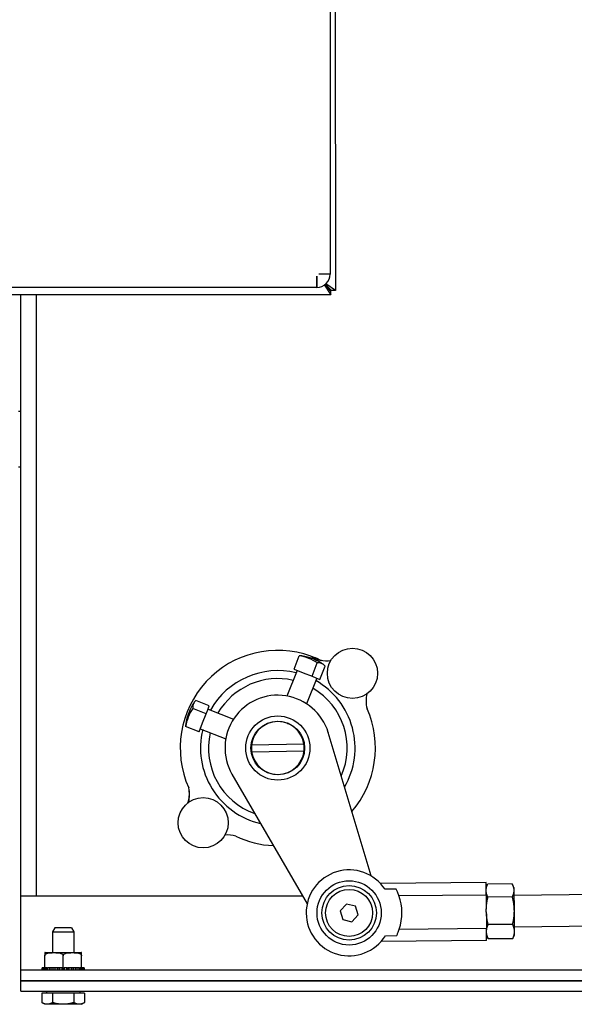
# Model space of a CAD drawing. Header units: inches. Extents: x 24 to 1128, y -94 to 748.
# Tile 27 of 256: x 313.94 to 320.5, y 171.96 to 183.6. Entities that reach past the tile are written whole.
import ezdxf

# ---------------------------------------------------------------- set-up
doc = ezdxf.new("R2010")
doc.units = ezdxf.units.IN
doc.header["$LTSCALE"] = 32
doc.header["$MEASUREMENT"] = 0
doc.layers.add('Visible (ANSI)', color=7, linetype='Continuous', lineweight=30)

msp = doc.modelspace()

# ---------------------------------------------------------------- linework, layer by layer
at = {"layer": 'Visible (ANSI)'}
for p, q in [((317.67029, 196.29501), (317.67416, 180.40115)), ((317.60907, 193.09267), (317.61138, 183.60346)), ((317.61115, 183.58306), (317.61138, 182.61306)), ((317.61163, 182.59267), (317.61211, 180.59316)), ((317.45502, 180.57102), (317.45512, 180.57102)), ((317.45502, 180.57102), (317.45505, 180.43602)), ((317.45512, 180.55995), (317.45502, 180.56005)), ((317.45515, 180.43602), (317.45512, 180.57102)), ((317.61211, 180.59316), (317.47711, 180.59313)), ((317.47711, 180.59303), (317.47711, 180.59313)), ((317.61211, 180.59306), (317.47711, 180.59303)), ((317.45505, 180.43602), (297.93225, 180.43127)), ((317.54346, 180.46324), (317.6211, 180.34806)), ((317.54838, 180.46673), (317.62109, 180.39406)), ((317.62816, 180.40114), (317.55629, 180.47297)), ((317.67416, 180.40115), (317.56115, 180.47725)), ((317.57715, 180.44505), (317.62816, 180.40114)), ((317.62109, 180.39406), (317.57715, 180.44505)), ((317.6211, 180.34806), (298.95017, 180.34352)), ((313.95094, 173.23787), (313.95094, 180.34717)), ((314.13024, 180.34721), (314.13024, 173.23787)), ((314.13024, 180.34721), (314.13024, 173.23787)), ((317.6211, 180.34806), (317.62109, 180.39406)), ((317.67416, 180.40115), (317.62816, 180.40114)), ((313.92063, 178.97313), (313.95094, 178.97313)), ((313.92063, 178.31287), (313.95094, 178.31287)), ((317.18444, 175.92057), (317.24707, 176.0789)), ((317.39776, 175.83618), (317.46039, 175.99451)), ((317.22106, 175.90609), (317.10127, 175.60329)), ((317.18444, 175.92057), (317.2911, 175.87838)), ((317.2911, 175.87838), (317.39776, 175.83618)), ((317.49015, 175.79963), (317.55279, 175.95796)), ((317.45353, 175.81412), (317.33374, 175.51133)), ((317.39776, 175.83618), (317.44395, 175.81791)), ((317.44395, 175.81791), (317.49015, 175.79963)), ((316.18048, 175.48579), (316.02216, 175.54842)), ((316.14393, 175.39339), (315.98561, 175.45603)), ((316.14393, 175.39339), (316.16221, 175.43959)), ((316.16221, 175.43959), (316.18048, 175.48579)), ((316.16599, 175.44916), (316.46879, 175.32938)), ((316.10174, 175.28673), (316.14393, 175.39339)), ((316.05954, 175.18007), (315.90122, 175.24271)), ((316.05954, 175.18007), (316.10174, 175.28673)), ((316.07403, 175.21669), (316.37682, 175.09691)), ((317.10733, 175.27895), (317.10482, 175.28474)), ((317.10733, 175.27895), (317.10743, 175.27891)), ((317.10743, 175.27891), (317.11323, 175.28142)), ((316.70117, 175.10297), (316.69537, 175.10046)), ((316.70121, 175.10306), (316.69869, 175.10886)), ((316.70117, 175.10297), (316.70121, 175.10306)), ((318.09752, 173.47442), (317.58981, 175.17099)), ((317.30156, 175.03234), (316.68156, 175.02152)), ((316.68292, 174.94341), (317.30292, 174.95423)), ((316.44986, 174.67731), (317.33993, 173.14633)), ((319.45824, 173.39703), (318.2087, 173.3846)), ((318.3955, 173.31808), (318.26194, 173.31675)), ((319.45968, 173.25215), (319.45824, 173.39703)), ((319.45885, 173.33553), (319.47651, 173.37441)), ((319.7661, 173.38202), (319.47872, 173.37916)), ((319.78683, 173.3388), (319.7684, 173.37731)), ((319.78683, 173.3388), (319.78717, 173.30478)), ((313.95094, 173.23787), (317.2867, 173.23787)), ((313.95094, 172.36287), (313.95094, 173.23787)), ((318.4276, 173.24189), (319.45968, 173.25215)), ((319.45968, 173.25215), (319.46136, 173.08307)), ((319.76764, 173.22712), (319.48026, 173.22427)), ((319.78717, 173.30478), (319.78956, 173.06487)), ((321.13257, 173.25818), (319.78777, 173.2448)), ((317.80475, 173.14191), (317.73065, 173.0622)), ((317.91083, 173.1176), (317.80475, 173.14191)), ((317.94281, 173.01357), (317.91083, 173.1176)), ((319.46157, 173.06161), (319.46136, 173.08307)), ((317.73065, 173.0622), (317.76264, 172.95817)), ((317.86872, 172.93386), (317.94281, 173.01357)), ((319.46194, 173.02503), (319.46157, 173.06161)), ((319.46194, 173.02503), (319.46362, 172.85594)), ((319.78956, 173.06487), (319.79202, 172.8174)), ((314.35261, 172.86261), (314.32554, 172.81261)), ((314.54848, 172.86261), (314.35261, 172.86261)), ((314.54848, 172.86261), (314.57554, 172.81261)), ((317.76264, 172.95817), (317.86872, 172.93386)), ((318.43154, 172.84568), (319.46362, 172.85594)), ((319.46506, 172.71106), (319.46362, 172.85594)), ((319.77087, 172.90221), (319.4835, 172.89935)), ((321.1363, 172.8832), (319.7915, 172.86982)), ((314.32554, 172.81261), (314.32554, 172.56787)), ((314.32554, 172.81261), (314.57554, 172.81261)), ((314.57554, 172.81261), (314.57554, 172.56787)), ((318.26741, 172.76753), (318.40097, 172.76886)), ((319.46445, 172.77256), (319.48288, 172.73404)), ((319.77256, 172.73219), (319.48519, 172.72933)), ((319.79243, 172.77582), (319.77477, 172.73695)), ((319.79202, 172.8174), (319.79243, 172.77582)), ((319.46506, 172.71106), (318.21552, 172.69864)), ((314.23219, 172.5674), (314.23219, 172.52787)), ((314.23219, 172.38787), (314.23219, 172.52787)), ((314.23835, 172.56787), (314.66353, 172.56787)), ((314.45094, 172.38787), (314.45094, 172.52787)), ((314.66969, 172.52787), (314.66969, 172.5674)), ((314.66969, 172.38787), (314.66969, 172.52787)), ((314.20139, 172.36287), (314.20139, 172.38787)), ((314.20431, 172.38787), (314.20139, 172.38787)), ((314.21099, 172.38787), (314.20431, 172.38787)), ((314.20431, 172.38787), (314.20431, 172.36287)), ((314.21099, 172.36287), (314.21099, 172.38787)), ((314.2196, 172.38787), (314.21099, 172.38787)), ((314.23219, 172.38787), (314.2196, 172.38787)), ((314.2196, 172.38787), (314.2196, 172.36287)), ((314.23219, 172.38787), (314.23675, 172.38787)), ((314.23261, 172.36287), (314.23261, 172.38787)), ((314.24648, 172.38787), (314.23675, 172.38787)), ((314.25928, 172.38787), (314.24648, 172.38787)), ((314.24648, 172.38787), (314.24648, 172.36287)), ((314.25928, 172.38787), (314.26519, 172.38787)), ((314.26519, 172.36287), (314.26519, 172.38787)), ((314.28362, 172.38787), (314.26519, 172.38787)), ((314.30708, 172.38787), (314.28362, 172.38787)), ((314.28362, 172.38787), (314.28362, 172.36287)), ((314.30708, 172.36287), (314.30708, 172.38787)), ((314.32915, 172.38787), (314.30708, 172.38787)), ((314.35394, 172.38787), (314.32915, 172.38787)), ((314.32915, 172.38787), (314.32915, 172.36287)), ((314.35394, 172.38787), (314.35394, 172.36287)), ((314.35618, 172.38787), (314.35394, 172.38787)), ((314.35618, 172.36287), (314.35618, 172.38787)), ((314.38079, 172.38787), (314.35618, 172.38787)), ((314.39762, 172.38787), (314.38079, 172.38787)), ((314.38079, 172.38787), (314.38079, 172.36287)), ((314.39762, 172.38787), (314.40341, 172.38787)), ((314.40119, 172.38787), (314.40119, 172.36287)), ((314.41003, 172.38787), (314.40341, 172.38787)), ((314.41003, 172.36287), (314.41003, 172.38787)), ((314.43594, 172.38787), (314.41003, 172.38787)), ((314.43837, 172.38787), (314.43594, 172.38787)), ((314.43594, 172.38787), (314.43594, 172.36287)), ((314.43837, 172.38787), (314.45094, 172.38787)), ((314.45094, 172.38787), (314.45094, 172.36287)), ((314.45094, 172.38787), (314.46351, 172.38787)), ((314.46594, 172.38787), (314.46351, 172.38787)), ((314.46594, 172.36287), (314.46594, 172.38787)), ((314.49185, 172.38787), (314.46594, 172.38787)), ((314.49847, 172.38787), (314.49185, 172.38787)), ((314.49185, 172.38787), (314.49185, 172.36287)), ((314.49847, 172.38787), (314.50426, 172.38787)), ((314.50069, 172.38787), (314.50069, 172.36287)), ((314.52109, 172.38787), (314.50426, 172.38787)), ((314.52109, 172.36287), (314.52109, 172.38787)), ((314.5457, 172.38787), (314.52109, 172.38787)), ((314.54794, 172.38787), (314.5457, 172.38787)), ((314.5457, 172.38787), (314.5457, 172.36287)), ((314.54794, 172.38787), (314.54794, 172.36287)), ((314.57273, 172.38787), (314.54794, 172.38787)), ((314.57273, 172.36287), (314.57273, 172.38787)), ((314.5948, 172.38787), (314.57273, 172.38787)), ((314.5948, 172.38787), (314.5948, 172.36287)), ((314.61826, 172.38787), (314.5948, 172.38787)), ((314.61826, 172.36287), (314.61826, 172.38787)), ((314.63669, 172.38787), (314.61826, 172.38787)), ((314.63669, 172.38787), (314.63669, 172.36287)), ((314.63669, 172.38787), (314.6426, 172.38787)), ((314.6554, 172.38787), (314.6426, 172.38787)), ((314.6554, 172.36287), (314.6554, 172.38787)), ((314.66513, 172.38787), (314.6554, 172.38787)), ((314.66513, 172.38787), (314.66969, 172.38787)), ((314.66927, 172.38787), (314.66927, 172.36287)), ((314.68228, 172.38787), (314.66969, 172.38787)), ((314.68228, 172.36287), (314.68228, 172.38787)), ((314.6909, 172.38787), (314.68228, 172.38787)), ((314.6909, 172.38787), (314.6909, 172.36287)), ((314.69757, 172.38787), (314.6909, 172.38787)), ((314.69757, 172.36287), (314.69757, 172.38787)), ((314.70049, 172.38787), (314.69757, 172.38787)), ((314.70049, 172.38787), (314.70049, 172.36287)), ((313.95094, 172.36287), (330.30994, 172.36287)), ((313.95094, 172.23787), (313.95094, 172.36287)), ((313.95054, 172.23221), (331.30954, 172.23221)), ((313.95054, 172.11261), (313.95054, 172.23221)), ((313.95094, 172.23787), (330.30994, 172.23787)), ((314.32554, 172.23787), (314.32554, 172.23221)), ((314.57554, 172.23787), (314.57554, 172.23221)), ((313.95054, 172.11261), (331.30954, 172.11261)), ((314.32424, 172.08761), (314.19795, 172.08761)), ((314.19795, 172.08761), (314.19795, 171.9759)), ((314.25367, 172.11261), (314.25367, 172.08761)), ((314.57684, 172.08761), (314.32424, 172.08761)), ((314.32424, 172.08761), (314.32424, 171.9759)), ((314.57684, 172.08761), (314.57684, 171.9759)), ((314.70313, 172.08761), (314.57684, 172.08761)), ((314.64742, 172.11261), (314.64742, 172.08761)), ((314.70313, 172.08761), (314.70313, 171.9759)), ((314.23179, 171.95636), (314.19795, 171.9759)), ((314.2611, 171.95636), (314.23179, 171.95636)), ((314.45054, 171.95636), (314.2611, 171.95636)), ((314.63998, 171.95636), (314.45054, 171.95636)), ((314.66929, 171.95636), (314.63998, 171.95636)), ((314.66929, 171.95636), (314.70313, 171.9759))]:
    msp.add_line(p, q, dxfattribs=at)
for centre, radius in [((317.87614, 175.87177), 0.297), ((316.99224, 174.98787), 0.38), ((316.99224, 174.98787), 0.3175), ((316.10834, 174.10387), 0.297), ((317.83673, 173.03788), 0.38), ((317.83673, 173.03788), 0.38), ((317.83673, 173.03788), 0.3225), ((317.83673, 173.03788), 0.2785)]:
    msp.add_circle(centre, radius, dxfattribs=at)
for centre, radius, start, end in [((317.45511, 180.59302), 0.157, 270.013947, 0.013947), ((316.99224, 174.98787), 1.1555, 70.202781, 204.09682), ((317.18132, 175.46583), 0.62, 55.724108, 81.108272), ((316.99224, 174.98787), 1.1555, 64.289568, 70.202781), ((317.5723, 176.36441), 0.34542, 236.88766, 277.957573), ((317.5855, 176.36193), 0.34542, 254.556687, 258.254225), ((316.99224, 174.98787), 0.91527, 76.265713, 150.566668), ((316.99224, 174.98787), 0.82117, 77.171931, 149.660449), ((316.99224, 174.98787), 0.91527, 329.726335, 60.566668), ((316.99224, 174.98787), 0.82117, 336.220891, 59.660449), ((316.51428, 175.17696), 0.62, 145.724108, 171.108272), ((316.99224, 174.98787), 0.625, 17.03682, 209.795563), ((318.38264, 175.54586), 0.34542, 166.050032, 195.529135), ((318.38238, 175.54454), 0.34542, 165.815283, 168.802274), ((316.99224, 174.98787), 1.1555, 319.403553, 23.7569), ((316.99224, 174.98787), 0.3125, 8.180756, 173.819244), ((316.99224, 174.98787), 0.91527, 166.265713, 257.106045), ((316.99224, 174.98787), 0.82117, 167.171931, 250.611489), ((316.99224, 174.98787), 0.625, 16.2832, 17.03682), ((316.99224, 174.98787), 0.3125, 173.819244, 188.180756), ((316.99224, 174.98787), 0.3125, 188.180756, 353.819244), ((316.99224, 174.98787), 0.3125, 353.819244, 8.180756), ((316.99224, 174.98787), 0.625, 209.795563, 210.549178), ((315.59992, 174.44681), 0.34542, 342.027367, 7.903196), ((315.60203, 174.43354), 0.34542, 345.294549, 13.829701), ((316.39533, 173.61374), 0.34542, 72.857253, 94.696046), ((316.39665, 173.61396), 0.34542, 73.69254, 94.904689), ((316.99224, 174.98787), 1.1555, 244.437009, 267.428827), ((317.83673, 173.03788), 0.5085, 33.258178, 327.881598), ((317.83673, 173.03788), 0.62509, 342.092156, 19.04762), ((314.23835, 172.52787), 0.04, 90, 98.857727), ((314.66353, 172.52787), 0.04, 81.142273, 90)]:
    msp.add_arc(centre, radius, start, end, dxfattribs=at)
for centre, major_axis, ratio, start_param, end_param in [((317.07466, 175.50803), (0.22339, 0.56469), 0.39744473, 0.08927241, 0.20732177), ((317.13512, 175.48411), (0.22339, 0.56469), 0.91762611, 6.07586354, 6.49050708), ((317.28798, 175.42364), (0.22339, 0.56469), 0.39744473, 6.07586354, 6.49050708), ((316.55648, 175.28362), (-0.56469, 0.22339), 0.39744473, 6.07586354, 6.49050708), ((316.49601, 175.13076), (-0.56469, 0.22339), 0.91762611, 6.07586354, 6.49050708), ((316.47209, 175.0703), (-0.56469, 0.22339), 0.39744473, 0.08927241, 0.20732177)]:
    msp.add_ellipse(centre, major_axis=major_axis, ratio=ratio, start_param=start_param, end_param=end_param, dxfattribs=at)
for points, knots in [([(317.61138, 183.60346), (317.61138, 183.60094), (317.61132, 183.59787), (317.6112, 183.59085), (317.61115, 183.58683), (317.61115, 183.58306)], [-0.0545601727, -0.0545601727, -0.0545601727, -0.0545601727, -0.0287130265, -0.0287130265, 0, 0, 0, 0]), ([(317.61138, 182.61306), (317.61138, 182.60929), (317.61144, 182.60527), (317.61156, 182.59825), (317.61162, 182.59519), (317.61163, 182.59267)], [-0.4673049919, -0.4673049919, -0.4673049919, -0.4673049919, -0.4385919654, -0.4385919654, -0.4127448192, -0.4127448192, -0.4127448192, -0.4127448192]), ([(318.4276, 173.24189), (318.422, 173.25798), (318.41615, 173.27287), (318.40554, 173.2974), (318.40048, 173.30811), (318.3955, 173.31808)], [-0.824359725, -0.824359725, -0.824359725, -0.824359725, -0.67446658, -0.67446658, -0.547383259, -0.547383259, -0.547383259, -0.547383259]), ([(318.40097, 172.76886), (318.40574, 172.77893), (318.41059, 172.78974), (318.42071, 172.81448), (318.42627, 172.82947), (318.43154, 172.84568)], [3.239587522, 3.239587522, 3.239587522, 3.239587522, 3.366670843, 3.366670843, 3.516563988, 3.516563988, 3.516563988, 3.516563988]), ([(314.23219, 172.52787), (314.23219, 172.53105), (314.23303, 172.53474), (314.23594, 172.54137), (314.2389, 172.54517), (314.2465, 172.55227), (314.25309, 172.55589), (314.27128, 172.56313), (314.2854, 172.56514), (314.31397, 172.56727), (314.32842, 172.5674), (314.35471, 172.5674), (314.36916, 172.56727), (314.39773, 172.56514), (314.41185, 172.56313), (314.43004, 172.55589), (314.43663, 172.55227), (314.44423, 172.54517), (314.44719, 172.54137), (314.4501, 172.53474), (314.45094, 172.53105), (314.45094, 172.52787)], [-1.02484287, -1.02484287, -1.02484287, -1.02484287, -1.000634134, -1.000634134, -0.968185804, -0.968185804, -0.914627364, -0.914627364, -0.798927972, -0.798927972, -0.68322858, -0.68322858, -0.567529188, -0.567529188, -0.451829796, -0.451829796, -0.398271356, -0.398271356, -0.365823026, -0.365823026, -0.34161429, -0.34161429, -0.34161429, -0.34161429]), ([(314.45094, 172.52787), (314.45094, 172.53105), (314.45178, 172.53474), (314.45469, 172.54137), (314.45765, 172.54517), (314.46525, 172.55227), (314.47184, 172.55589), (314.49003, 172.56313), (314.50415, 172.56514), (314.53272, 172.56727), (314.54717, 172.5674), (314.57346, 172.5674), (314.58791, 172.56727), (314.61648, 172.56514), (314.6306, 172.56313), (314.64879, 172.55589), (314.65538, 172.55227), (314.66298, 172.54517), (314.66594, 172.54137), (314.66885, 172.53474), (314.66969, 172.53105), (314.66969, 172.52787)], [-1.02484287, -1.02484287, -1.02484287, -1.02484287, -1.000634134, -1.000634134, -0.968185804, -0.968185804, -0.914627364, -0.914627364, -0.798927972, -0.798927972, -0.68322858, -0.68322858, -0.567529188, -0.567529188, -0.451829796, -0.451829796, -0.398271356, -0.398271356, -0.365823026, -0.365823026, -0.34161429, -0.34161429, -0.34161429, -0.34161429])]:
    msp.add_open_spline(points, degree=3, knots=knots, dxfattribs=at)
for points, weights in [([(319.45919, 173.30151), (319.45883, 173.33746), (319.47872, 173.37916)], [1, 1.0379548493, 1]), ([(319.7661, 173.38202), (319.78681, 173.34072), (319.78717, 173.30478)], [1, 1.0379548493, 1]), ([(319.48026, 173.22427), (319.45955, 173.26557), (319.45919, 173.30151)], [1, 1.0379548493, 1]), ([(319.46157, 173.06161), (319.46082, 173.137), (319.48026, 173.22427)], [1, 1.0379548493, 1]), ([(319.78717, 173.30478), (319.78753, 173.26883), (319.76764, 173.22712)], [1, 1.0379548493, 1]), ([(319.76764, 173.22712), (319.78881, 173.14027), (319.78956, 173.06487)], [1, 1.0379548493, 1]), ([(319.4835, 172.89935), (319.46232, 172.98621), (319.46157, 173.06161)], [1, 1.0379548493, 1]), ([(319.78956, 173.06487), (319.79031, 172.98947), (319.77087, 172.90221)], [1, 1.0379548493, 1]), ([(319.46404, 172.81414), (319.46364, 172.85359), (319.4835, 172.89935)], [1, 1.0379548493, 1]), ([(319.77087, 172.90221), (319.79163, 172.85686), (319.79202, 172.8174)], [1, 1.0379548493, 1]), ([(319.48519, 172.72933), (319.46443, 172.77469), (319.46404, 172.81414)], [1, 1.0379548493, 1]), ([(319.48288, 172.73404), (319.484, 172.73171), (319.48519, 172.72933)], [1.00397539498, 1.00210437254, 1]), ([(319.79202, 172.8174), (319.79241, 172.77795), (319.77256, 172.73219)], [1, 1.0379548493, 1]), ([(319.77256, 172.73219), (319.7737, 172.73459), (319.77477, 172.73695)], [1, 1.00210437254, 1.00397539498]), ([(314.2611, 171.95636), (314.23179, 171.95636), (314.19795, 171.9759)], [1, 1.0379548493, 1]), ([(314.32424, 171.9759), (314.2904, 171.95636), (314.2611, 171.95636)], [1, 1.0379548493, 1]), ([(314.45054, 171.95636), (314.39193, 171.95636), (314.32424, 171.9759)], [1, 1.0379548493, 1]), ([(314.57684, 171.9759), (314.50915, 171.95636), (314.45054, 171.95636)], [1, 1.0379548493, 1]), ([(314.63998, 171.95636), (314.61068, 171.95636), (314.57684, 171.9759)], [1, 1.0379548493, 1]), ([(314.70313, 171.9759), (314.66929, 171.95636), (314.63998, 171.95636)], [1, 1.0379548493, 1])]:
    msp.add_rational_spline(points, weights, degree=2, dxfattribs=at)

doc.saveas('drawing.dxf')
